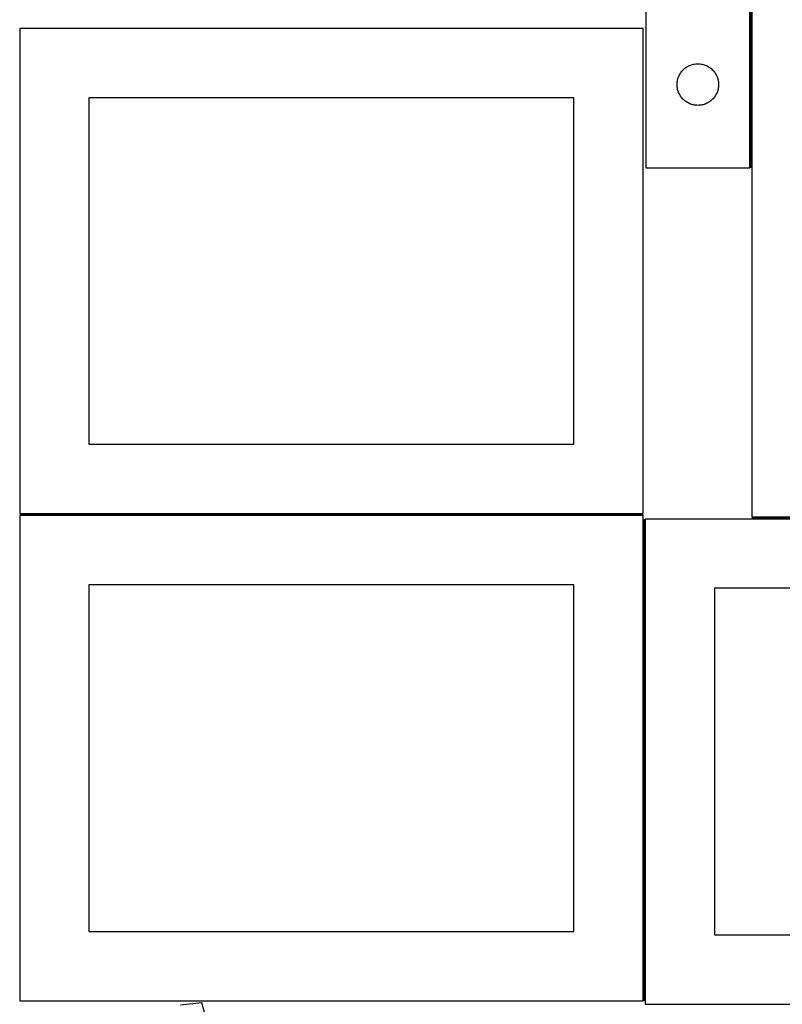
# Model space of a CAD drawing. Header units: millimetres. Extents: x 7 to 1493, y 7 to 2993.
# Tile 10 of 17: x 7 to 557, y 1638 to 2348. Entities that reach past the tile are written whole.
import ezdxf

# ---------------------------------------------------------------- set-up
doc = ezdxf.new("R2010")
doc.units = ezdxf.units.MM
doc.layers.add('COMMON', color=5, linetype='CONTINUOUS', true_color=0x0000ff)
doc.layers.add('CUT', color=7, linetype='CONTINUOUS', true_color=0x000000)

msp = doc.modelspace()

# ---------------------------------------------------------------- linework, layer by layer
at = {"layer": 'COMMON'}
for p, q in [((534.251387, 2439.711849), (534.251387, 2241.650902)), ((456.524767, 1991.435195), (6.524767, 1991.435195)), ((457.274768, 1640.685194), (457.274768, 1988.211848)), ((885.001388, 1988.961849), (535.001388, 1988.961849))]:
    msp.add_line(p, q, dxfattribs=at)
at = {"layer": 'CUT'}
for p, q in [((458.501387, 2541.650902), (458.501387, 2241.650902)), ((533.501387, 2241.650902), (533.501387, 2441.650902)), ((535.001388, 2439.711849), (535.001388, 1989.711849)), ((456.524767, 2342.185195), (6.524767, 2342.185195)), ((6.524767, 2342.185195), (6.524767, 1992.185195)), ((456.524767, 1992.185195), (456.524767, 2342.185195)), ((490.710106, 2315.686654), (491.439665, 2315.940432)), ((491.439665, 2315.940432), (492.18132, 2316.156318)), ((492.18132, 2316.156318), (492.933106, 2316.333737)), ((492.933106, 2316.333737), (493.693028, 2316.47222)), ((493.693028, 2316.47222), (494.459072, 2316.5714)), ((494.459072, 2316.5714), (495.229206, 2316.631013)), ((495.229206, 2316.631013), (496.001387, 2316.650902)), ((496.001387, 2316.650902), (496.773568, 2316.631013)), ((496.773568, 2316.631013), (497.543702, 2316.5714)), ((497.543702, 2316.5714), (498.309746, 2316.47222)), ((498.309746, 2316.47222), (499.069668, 2316.333737)), ((499.069668, 2316.333737), (499.821454, 2316.156318)), ((499.821454, 2316.156318), (500.56311, 2315.940432)), ((500.56311, 2315.940432), (501.292668, 2315.686654)), ((482.415853, 2308.009618), (482.761205, 2308.700553)), ((482.761205, 2308.700553), (483.141668, 2309.372794)), ((483.141668, 2309.372794), (483.556232, 2310.024558)), ((483.556232, 2310.024558), (484.003798, 2310.654116)), ((484.003798, 2310.654116), (484.48318, 2311.259799)), ((484.48318, 2311.259799), (484.993107, 2311.840002)), ((484.993107, 2311.840002), (485.532225, 2312.393185)), ((485.532225, 2312.393185), (486.099105, 2312.917881)), ((486.099105, 2312.917881), (486.692245, 2313.412699)), ((486.692245, 2313.412699), (487.310071, 2313.876327)), ((487.310071, 2313.876327), (487.950944, 2314.307535)), ((487.950944, 2314.307535), (488.613166, 2314.70518)), ((488.613166, 2314.70518), (489.29498, 2315.068208)), ((489.29498, 2315.068208), (489.994579, 2315.395655)), ((489.994579, 2315.395655), (490.710106, 2315.686654)), ((501.292668, 2315.686654), (502.008196, 2315.395655)), ((502.008196, 2315.395655), (502.707794, 2315.068208)), ((502.707794, 2315.068208), (503.389608, 2314.70518)), ((503.389608, 2314.70518), (504.05183, 2314.307535)), ((504.05183, 2314.307535), (504.692704, 2313.876327)), ((504.692704, 2313.876327), (505.310529, 2313.412699)), ((505.310529, 2313.412699), (505.903669, 2312.917881)), ((505.903669, 2312.917881), (506.470549, 2312.393185)), ((506.470549, 2312.393185), (507.009668, 2311.840002)), ((507.009668, 2311.840002), (507.519594, 2311.259799)), ((507.519594, 2311.259799), (507.998976, 2310.654116)), ((507.998976, 2310.654116), (508.446542, 2310.024558)), ((508.446542, 2310.024558), (508.861107, 2309.372794)), ((508.861107, 2309.372794), (509.241569, 2308.700553)), ((509.241569, 2308.700553), (509.586921, 2308.009618)), ((481.00636, 2302.03712), (481.046124, 2302.808534)), ((481.00636, 2301.264683), (481.00636, 2302.03712)), ((481.046124, 2302.808534), (481.125547, 2303.576877)), ((481.125547, 2303.576877), (481.244418, 2304.340113)), ((481.244418, 2304.340113), (481.402422, 2305.096218)), ((481.402422, 2305.096218), (481.599139, 2305.843186)), ((481.599139, 2305.843186), (481.834049, 2306.579038)), ((481.834049, 2306.579038), (482.106528, 2307.30182)), ((482.106528, 2307.30182), (482.415853, 2308.009618)), ((509.586921, 2308.009618), (509.896247, 2307.30182)), ((509.896247, 2307.30182), (510.168726, 2306.579038)), ((510.168726, 2306.579038), (510.403635, 2305.843186)), ((510.403635, 2305.843186), (510.600353, 2305.096218)), ((510.600353, 2305.096218), (510.758356, 2304.340113)), ((510.758356, 2304.340113), (510.877227, 2303.576877)), ((510.877227, 2303.576877), (510.95665, 2302.808534)), ((510.95665, 2302.808534), (510.996414, 2302.03712)), ((510.996414, 2302.03712), (510.996414, 2301.264683)), ((481.046124, 2300.49327), (481.00636, 2301.264683)), ((481.125547, 2299.724926), (481.046124, 2300.49327)), ((481.244418, 2298.96169), (481.125547, 2299.724926)), ((481.402422, 2298.205586), (481.244418, 2298.96169)), ((481.599139, 2297.458617), (481.402422, 2298.205586)), ((481.834049, 2296.722766), (481.599139, 2297.458617)), ((482.106528, 2295.999983), (481.834049, 2296.722766)), ((482.415853, 2295.292186), (482.106528, 2295.999983)), ((482.761205, 2294.601251), (482.415853, 2295.292186)), ((483.141668, 2293.92901), (482.761205, 2294.601251)), ((509.241569, 2294.601251), (508.861107, 2293.92901)), ((509.586921, 2295.292186), (509.241569, 2294.601251)), ((509.896247, 2295.999983), (509.586921, 2295.292186)), ((510.168726, 2296.722766), (509.896247, 2295.999983)), ((510.403635, 2297.458617), (510.168726, 2296.722766)), ((510.600353, 2298.205586), (510.403635, 2297.458617)), ((510.758356, 2298.96169), (510.600353, 2298.205586)), ((510.877227, 2299.724926), (510.758356, 2298.96169)), ((510.95665, 2300.49327), (510.877227, 2299.724926)), ((510.996414, 2301.264683), (510.95665, 2300.49327)), ((406.524767, 2292.185195), (56.524767, 2292.185195)), ((56.524767, 2292.185195), (56.524767, 2042.185195)), ((406.524767, 2042.185195), (406.524767, 2292.185195)), ((483.556232, 2293.277246), (483.141668, 2293.92901)), ((484.003798, 2292.647688), (483.556232, 2293.277246)), ((484.48318, 2292.042004), (484.003798, 2292.647688)), ((484.993107, 2291.461802), (484.48318, 2292.042004)), ((485.532225, 2290.908619), (484.993107, 2291.461802)), ((486.099105, 2290.383923), (485.532225, 2290.908619)), ((486.692245, 2289.889105), (486.099105, 2290.383923)), ((487.310071, 2289.425477), (486.692245, 2289.889105)), ((487.950944, 2288.994268), (487.310071, 2289.425477)), ((488.613166, 2288.596623), (487.950944, 2288.994268)), ((489.29498, 2288.233596), (488.613166, 2288.596623)), ((489.994579, 2287.906148), (489.29498, 2288.233596)), ((490.710106, 2287.615149), (489.994579, 2287.906148)), ((491.439665, 2287.361371), (490.710106, 2287.615149)), ((492.18132, 2287.145486), (491.439665, 2287.361371)), ((500.56311, 2287.361371), (499.821454, 2287.145486)), ((501.292668, 2287.615149), (500.56311, 2287.361371)), ((502.008196, 2287.906148), (501.292668, 2287.615149)), ((502.707794, 2288.233596), (502.008196, 2287.906148)), ((503.389608, 2288.596623), (502.707794, 2288.233596)), ((504.05183, 2288.994268), (503.389608, 2288.596623)), ((504.692704, 2289.425477), (504.05183, 2288.994268)), ((505.310529, 2289.889105), (504.692704, 2289.425477)), ((505.903669, 2290.383923), (505.310529, 2289.889105)), ((506.470549, 2290.908619), (505.903669, 2290.383923)), ((507.009668, 2291.461802), (506.470549, 2290.908619)), ((507.519594, 2292.042004), (507.009668, 2291.461802)), ((507.998976, 2292.647688), (507.519594, 2292.042004)), ((508.446542, 2293.277246), (507.998976, 2292.647688)), ((508.861107, 2293.92901), (508.446542, 2293.277246)), ((492.933106, 2286.968066), (492.18132, 2287.145486)), ((493.693028, 2286.829583), (492.933106, 2286.968066)), ((494.459072, 2286.730404), (493.693028, 2286.829583)), ((495.229206, 2286.67079), (494.459072, 2286.730404)), ((496.001387, 2286.650902), (495.229206, 2286.67079)), ((496.773568, 2286.67079), (496.001387, 2286.650902)), ((497.543702, 2286.730404), (496.773568, 2286.67079)), ((498.309746, 2286.829583), (497.543702, 2286.730404)), ((499.069668, 2286.968066), (498.309746, 2286.829583)), ((499.821454, 2287.145486), (499.069668, 2286.968066)), ((458.501387, 2241.650902), (533.501387, 2241.650902)), ((56.524767, 2042.185195), (406.524767, 2042.185195)), ((6.524767, 1992.185195), (456.524767, 1992.185195)), ((456.524767, 1990.685194), (6.524767, 1990.685194)), ((6.524767, 1990.685194), (6.524767, 1640.685194)), ((456.524767, 1640.685194), (456.524767, 1990.685194)), ((535.001388, 1989.711849), (885.001388, 1989.711849)), ((908.024768, 1988.211848), (458.024768, 1988.211848)), ((458.024768, 1988.211848), (458.024768, 1638.211848)), ((406.524767, 1940.685194), (56.524767, 1940.685194)), ((56.524767, 1940.685194), (56.524767, 1690.685194)), ((406.524767, 1690.685194), (406.524767, 1940.685194)), ((858.024768, 1938.211848), (508.024768, 1938.211848)), ((508.024768, 1938.211848), (508.024768, 1688.211848)), ((56.524767, 1690.685194), (406.524767, 1690.685194)), ((508.024768, 1688.211848), (858.024768, 1688.211848)), ((6.524767, 1640.685194), (456.524767, 1640.685194)), ((137.891866, 1639.171287), (122.608421, 1637.397346)), ((146.613614, 1608.627779), (137.891866, 1639.171287)), ((458.024768, 1638.211848), (908.024768, 1638.211848))]:
    msp.add_line(p, q, dxfattribs=at)

doc.saveas('drawing.dxf')
